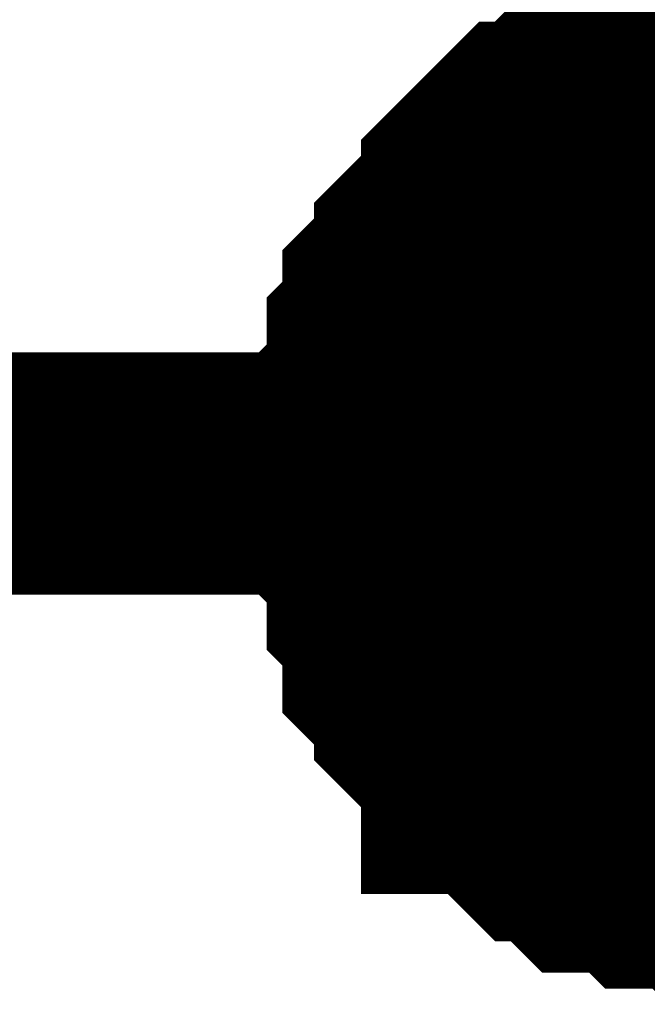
# Model space of a CAD drawing. Header units: inches. Extents: x 0 to 292, y 0 to 193.
# Tile 105 of 112: x 226.374 to 227.151, y 152.758 to 153.976. Entities that reach past the tile are written whole.
import ezdxf

# ---------------------------------------------------------------- set-up
doc = ezdxf.new("R2010")
doc.units = ezdxf.units.IN
doc.layers.add('Sheet', color=255, linetype='Continuous')

msp = doc.modelspace()

# ---------------------------------------------------------------- linework, layer by layer
at = {"layer": 'Sheet'}
for points in [[(226.81, 153.4146, 0.2997, 0.2997, 0), (226.81, 153.4341, 0.2997, 0.2997, 0), (226.81, 153.473, 0.2997, 0.2997, 0), (226.81, 153.4925, 0.2997, 0.2997, 0), (226.8295, 153.512, 0.2997, 0.2997, 0), (226.8295, 153.5315, 0.2997, 0.2997, 0), (226.8295, 153.5705, 0.2997, 0.2997, 0), (226.849, 153.59, 0.2997, 0.2997, 0), (226.849, 153.6095, 0.2997, 0.2997, 0), (226.849, 153.629, 0.2997, 0.2997, 0), (226.8685, 153.6485, 0.2997, 0.2997, 0), (226.888, 153.6679, 0.2997, 0.2997, 0), (226.888, 153.6874, 0.2997, 0.2997, 0), (226.9075, 153.7069, 0.2997, 0.2997, 0), (226.9269, 153.7264, 0.2997, 0.2997, 0), (226.9464, 153.7459, 0.2997, 0.2997, 0), (226.9464, 153.7654, 0.2997, 0.2997, 0), (226.9659, 153.7849, 0.2997, 0.2997, 0), (226.9854, 153.8044, 0.2997, 0.2997, 0), (227.0049, 153.8239, 0.2997, 0.2997, 0), (227.0244, 153.8239, 0.2997, 0.2997, 0), (227.0438, 153.8434, 0.2997, 0.2997, 0), (227.0633, 153.8629, 0.2997, 0.2997, 0), (227.0828, 153.8629, 0.2997, 0.2997, 0), (227.1218, 153.8824, 0.2997, 0.2997, 0), (227.1413, 153.8824, 0.2997, 0.2997, 0), (227.1607, 153.9018, 0.2997, 0.2997, 0), (227.1802, 153.9018, 0.2997, 0.2997, 0), (227.2192, 153.9018, 0.2997, 0.2997, 0), (227.2387, 153.9213, 0.2997, 0.2997, 0), (227.2582, 153.9213, 0.2997, 0.2997, 0), (227.2971, 153.9213, 0.2997, 0.2997, 0), (227.3166, 153.9213, 0.2997, 0.2997, 0)], [(226.81, 153.4146, 0.2997, 0.2997, 0), (226.81, 153.4341, 0.2997, 0.2997, 0), (226.81, 153.473, 0.2997, 0.2997, 0), (226.81, 153.4925, 0.2997, 0.2997, 0), (226.8295, 153.512, 0.2997, 0.2997, 0), (226.8295, 153.5315, 0.2997, 0.2997, 0), (226.8295, 153.5705, 0.2997, 0.2997, 0), (226.849, 153.59, 0.2997, 0.2997, 0), (226.849, 153.6095, 0.2997, 0.2997, 0), (226.849, 153.629, 0.2997, 0.2997, 0), (226.8685, 153.6485, 0.2997, 0.2997, 0), (226.888, 153.6679, 0.2997, 0.2997, 0), (226.888, 153.6874, 0.2997, 0.2997, 0), (226.9075, 153.7069, 0.2997, 0.2997, 0), (226.9269, 153.7264, 0.2997, 0.2997, 0), (226.9464, 153.7459, 0.2997, 0.2997, 0), (226.9464, 153.7654, 0.2997, 0.2997, 0), (226.9659, 153.7849, 0.2997, 0.2997, 0), (226.9854, 153.8044, 0.2997, 0.2997, 0), (227.0049, 153.8239, 0.2997, 0.2997, 0), (227.0244, 153.8239, 0.2997, 0.2997, 0), (227.0438, 153.8434, 0.2997, 0.2997, 0), (227.0633, 153.8629, 0.2997, 0.2997, 0), (227.0828, 153.8629, 0.2997, 0.2997, 0), (227.1218, 153.8824, 0.2997, 0.2997, 0), (227.1413, 153.8824, 0.2997, 0.2997, 0), (227.1607, 153.9018, 0.2997, 0.2997, 0), (227.1802, 153.9018, 0.2997, 0.2997, 0), (227.2192, 153.9018, 0.2997, 0.2997, 0), (227.2387, 153.9213, 0.2997, 0.2997, 0), (227.2582, 153.9213, 0.2997, 0.2997, 0), (227.2971, 153.9213, 0.2997, 0.2997, 0), (227.3166, 153.9213, 0.2997, 0.2997, 0)], [(226.81, 153.4146, 0.2997, 0.2997, 0), (226.81, 153.4341, 0.2997, 0.2997, 0), (226.81, 153.473, 0.2997, 0.2997, 0), (226.81, 153.4925, 0.2997, 0.2997, 0), (226.8295, 153.512, 0.2997, 0.2997, 0), (226.8295, 153.5315, 0.2997, 0.2997, 0), (226.8295, 153.5705, 0.2997, 0.2997, 0), (226.849, 153.59, 0.2997, 0.2997, 0), (226.849, 153.6095, 0.2997, 0.2997, 0), (226.849, 153.629, 0.2997, 0.2997, 0), (226.8685, 153.6485, 0.2997, 0.2997, 0), (226.888, 153.6679, 0.2997, 0.2997, 0), (226.888, 153.6874, 0.2997, 0.2997, 0), (226.9075, 153.7069, 0.2997, 0.2997, 0), (226.9269, 153.7264, 0.2997, 0.2997, 0), (226.9464, 153.7459, 0.2997, 0.2997, 0), (226.9464, 153.7654, 0.2997, 0.2997, 0), (226.9659, 153.7849, 0.2997, 0.2997, 0), (226.9854, 153.8044, 0.2997, 0.2997, 0), (227.0049, 153.8239, 0.2997, 0.2997, 0), (227.0244, 153.8239, 0.2997, 0.2997, 0), (227.0438, 153.8434, 0.2997, 0.2997, 0), (227.0633, 153.8629, 0.2997, 0.2997, 0), (227.0828, 153.8629, 0.2997, 0.2997, 0), (227.1218, 153.8824, 0.2997, 0.2997, 0), (227.1413, 153.8824, 0.2997, 0.2997, 0), (227.1607, 153.9018, 0.2997, 0.2997, 0), (227.1802, 153.9018, 0.2997, 0.2997, 0), (227.2192, 153.9018, 0.2997, 0.2997, 0), (227.2387, 153.9213, 0.2997, 0.2997, 0), (227.2582, 153.9213, 0.2997, 0.2997, 0), (227.2971, 153.9213, 0.2997, 0.2997, 0), (227.3166, 153.9213, 0.2997, 0.2997, 0)], [(226.81, 153.4146, 0.2997, 0.2997, 0), (226.81, 153.4341, 0.2997, 0.2997, 0), (226.81, 153.473, 0.2997, 0.2997, 0), (226.81, 153.4925, 0.2997, 0.2997, 0), (226.8295, 153.512, 0.2997, 0.2997, 0), (226.8295, 153.5315, 0.2997, 0.2997, 0), (226.8295, 153.5705, 0.2997, 0.2997, 0), (226.849, 153.59, 0.2997, 0.2997, 0), (226.849, 153.6095, 0.2997, 0.2997, 0), (226.849, 153.629, 0.2997, 0.2997, 0), (226.8685, 153.6485, 0.2997, 0.2997, 0), (226.888, 153.6679, 0.2997, 0.2997, 0), (226.888, 153.6874, 0.2997, 0.2997, 0), (226.9075, 153.7069, 0.2997, 0.2997, 0), (226.9269, 153.7264, 0.2997, 0.2997, 0), (226.9464, 153.7459, 0.2997, 0.2997, 0), (226.9464, 153.7654, 0.2997, 0.2997, 0), (226.9659, 153.7849, 0.2997, 0.2997, 0), (226.9854, 153.8044, 0.2997, 0.2997, 0), (227.0049, 153.8239, 0.2997, 0.2997, 0), (227.0244, 153.8239, 0.2997, 0.2997, 0), (227.0438, 153.8434, 0.2997, 0.2997, 0), (227.0633, 153.8629, 0.2997, 0.2997, 0), (227.0828, 153.8629, 0.2997, 0.2997, 0), (227.1218, 153.8824, 0.2997, 0.2997, 0), (227.1413, 153.8824, 0.2997, 0.2997, 0), (227.1607, 153.9018, 0.2997, 0.2997, 0), (227.1802, 153.9018, 0.2997, 0.2997, 0), (227.2192, 153.9018, 0.2997, 0.2997, 0), (227.2387, 153.9213, 0.2997, 0.2997, 0), (227.2582, 153.9213, 0.2997, 0.2997, 0), (227.2971, 153.9213, 0.2997, 0.2997, 0), (227.3166, 153.9213, 0.2997, 0.2997, 0)], [(226.81, 153.4146, 0.2997, 0.2997, 0), (226.81, 153.4341, 0.2997, 0.2997, 0), (226.81, 153.473, 0.2997, 0.2997, 0), (226.81, 153.4925, 0.2997, 0.2997, 0), (226.8295, 153.512, 0.2997, 0.2997, 0), (226.8295, 153.5315, 0.2997, 0.2997, 0), (226.8295, 153.5705, 0.2997, 0.2997, 0), (226.849, 153.59, 0.2997, 0.2997, 0), (226.849, 153.6095, 0.2997, 0.2997, 0), (226.849, 153.629, 0.2997, 0.2997, 0), (226.8685, 153.6485, 0.2997, 0.2997, 0), (226.888, 153.6679, 0.2997, 0.2997, 0), (226.888, 153.6874, 0.2997, 0.2997, 0), (226.9075, 153.7069, 0.2997, 0.2997, 0), (226.9269, 153.7264, 0.2997, 0.2997, 0), (226.9464, 153.7459, 0.2997, 0.2997, 0), (226.9464, 153.7654, 0.2997, 0.2997, 0), (226.9659, 153.7849, 0.2997, 0.2997, 0), (226.9854, 153.8044, 0.2997, 0.2997, 0), (227.0049, 153.8239, 0.2997, 0.2997, 0), (227.0244, 153.8239, 0.2997, 0.2997, 0), (227.0438, 153.8434, 0.2997, 0.2997, 0), (227.0633, 153.8629, 0.2997, 0.2997, 0), (227.0828, 153.8629, 0.2997, 0.2997, 0), (227.1218, 153.8824, 0.2997, 0.2997, 0), (227.1413, 153.8824, 0.2997, 0.2997, 0), (227.1607, 153.9018, 0.2997, 0.2997, 0), (227.1802, 153.9018, 0.2997, 0.2997, 0), (227.2192, 153.9018, 0.2997, 0.2997, 0), (227.2387, 153.9213, 0.2997, 0.2997, 0), (227.2582, 153.9213, 0.2997, 0.2997, 0), (227.2971, 153.9213, 0.2997, 0.2997, 0), (227.3166, 153.9213, 0.2997, 0.2997, 0)], [(226.81, 153.4146, 0.2997, 0.2997, 0), (226.81, 153.4341, 0.2997, 0.2997, 0), (226.81, 153.473, 0.2997, 0.2997, 0), (226.81, 153.4925, 0.2997, 0.2997, 0), (226.8295, 153.512, 0.2997, 0.2997, 0), (226.8295, 153.5315, 0.2997, 0.2997, 0), (226.8295, 153.5705, 0.2997, 0.2997, 0), (226.849, 153.59, 0.2997, 0.2997, 0), (226.849, 153.6095, 0.2997, 0.2997, 0), (226.849, 153.629, 0.2997, 0.2997, 0), (226.8685, 153.6485, 0.2997, 0.2997, 0), (226.888, 153.6679, 0.2997, 0.2997, 0), (226.888, 153.6874, 0.2997, 0.2997, 0), (226.9075, 153.7069, 0.2997, 0.2997, 0), (226.9269, 153.7264, 0.2997, 0.2997, 0), (226.9464, 153.7459, 0.2997, 0.2997, 0), (226.9464, 153.7654, 0.2997, 0.2997, 0), (226.9659, 153.7849, 0.2997, 0.2997, 0), (226.9854, 153.8044, 0.2997, 0.2997, 0), (227.0049, 153.8239, 0.2997, 0.2997, 0), (227.0244, 153.8239, 0.2997, 0.2997, 0), (227.0438, 153.8434, 0.2997, 0.2997, 0), (227.0633, 153.8629, 0.2997, 0.2997, 0), (227.0828, 153.8629, 0.2997, 0.2997, 0), (227.1218, 153.8824, 0.2997, 0.2997, 0), (227.1413, 153.8824, 0.2997, 0.2997, 0), (227.1607, 153.9018, 0.2997, 0.2997, 0), (227.1802, 153.9018, 0.2997, 0.2997, 0), (227.2192, 153.9018, 0.2997, 0.2997, 0), (227.2387, 153.9213, 0.2997, 0.2997, 0), (227.2582, 153.9213, 0.2997, 0.2997, 0), (227.2971, 153.9213, 0.2997, 0.2997, 0), (227.3166, 153.9213, 0.2997, 0.2997, 0)], [(226.81, 153.4146, 0.0991, 0.0991, 0), (226.81, 153.4341, 0.0991, 0.0991, 0), (226.81, 153.473, 0.0991, 0.0991, 0), (226.81, 153.4925, 0.0991, 0.0991, 0), (226.8295, 153.512, 0.0991, 0.0991, 0), (226.8295, 153.5315, 0.0991, 0.0991, 0), (226.8295, 153.5705, 0.0991, 0.0991, 0), (226.849, 153.59, 0.0991, 0.0991, 0), (226.849, 153.6095, 0.0991, 0.0991, 0), (226.849, 153.629, 0.0991, 0.0991, 0), (226.8685, 153.6485, 0.0991, 0.0991, 0), (226.888, 153.6679, 0.0991, 0.0991, 0), (226.888, 153.6874, 0.0991, 0.0991, 0), (226.9075, 153.7069, 0.0991, 0.0991, 0), (226.9269, 153.7264, 0.0991, 0.0991, 0), (226.9464, 153.7459, 0.0991, 0.0991, 0), (226.9464, 153.7654, 0.0991, 0.0991, 0), (226.9659, 153.7849, 0.0991, 0.0991, 0), (226.9854, 153.8044, 0.0991, 0.0991, 0), (227.0049, 153.8239, 0.0991, 0.0991, 0), (227.0244, 153.8239, 0.0991, 0.0991, 0), (227.0438, 153.8434, 0.0991, 0.0991, 0), (227.0633, 153.8629, 0.0991, 0.0991, 0), (227.0828, 153.8629, 0.0991, 0.0991, 0), (227.1218, 153.8824, 0.0991, 0.0991, 0), (227.1413, 153.8824, 0.0991, 0.0991, 0), (227.1607, 153.9018, 0.0991, 0.0991, 0), (227.1802, 153.9018, 0.0991, 0.0991, 0), (227.2192, 153.9018, 0.0991, 0.0991, 0)], [(226.81, 153.4146, 0.0991, 0.0991, 0), (226.81, 153.4341, 0.0991, 0.0991, 0), (226.81, 153.473, 0.0991, 0.0991, 0), (226.81, 153.4925, 0.0991, 0.0991, 0), (226.8295, 153.512, 0.0991, 0.0991, 0), (226.8295, 153.5315, 0.0991, 0.0991, 0), (226.8295, 153.5705, 0.0991, 0.0991, 0), (226.849, 153.59, 0.0991, 0.0991, 0), (226.849, 153.6095, 0.0991, 0.0991, 0), (226.849, 153.629, 0.0991, 0.0991, 0), (226.8685, 153.6485, 0.0991, 0.0991, 0), (226.888, 153.6679, 0.0991, 0.0991, 0), (226.888, 153.6874, 0.0991, 0.0991, 0), (226.9075, 153.7069, 0.0991, 0.0991, 0), (226.9269, 153.7264, 0.0991, 0.0991, 0), (226.9464, 153.7459, 0.0991, 0.0991, 0), (226.9464, 153.7654, 0.0991, 0.0991, 0), (226.9659, 153.7849, 0.0991, 0.0991, 0), (226.9854, 153.8044, 0.0991, 0.0991, 0), (227.0049, 153.8239, 0.0991, 0.0991, 0), (227.0244, 153.8239, 0.0991, 0.0991, 0), (227.0438, 153.8434, 0.0991, 0.0991, 0), (227.0633, 153.8629, 0.0991, 0.0991, 0), (227.0828, 153.8629, 0.0991, 0.0991, 0), (227.1218, 153.8824, 0.0991, 0.0991, 0), (227.1413, 153.8824, 0.0991, 0.0991, 0), (227.1607, 153.9018, 0.0991, 0.0991, 0), (227.1802, 153.9018, 0.0991, 0.0991, 0), (227.2192, 153.9018, 0.0991, 0.0991, 0)], [(226.81, 153.4146, 0.0991, 0.0991, 0), (226.81, 153.4341, 0.0991, 0.0991, 0), (226.81, 153.473, 0.0991, 0.0991, 0), (226.81, 153.4925, 0.0991, 0.0991, 0), (226.8295, 153.512, 0.0991, 0.0991, 0), (226.8295, 153.5315, 0.0991, 0.0991, 0), (226.8295, 153.5705, 0.0991, 0.0991, 0), (226.849, 153.59, 0.0991, 0.0991, 0), (226.849, 153.6095, 0.0991, 0.0991, 0), (226.849, 153.629, 0.0991, 0.0991, 0), (226.8685, 153.6485, 0.0991, 0.0991, 0), (226.888, 153.6679, 0.0991, 0.0991, 0), (226.888, 153.6874, 0.0991, 0.0991, 0), (226.9075, 153.7069, 0.0991, 0.0991, 0), (226.9269, 153.7264, 0.0991, 0.0991, 0), (226.9464, 153.7459, 0.0991, 0.0991, 0), (226.9464, 153.7654, 0.0991, 0.0991, 0), (226.9659, 153.7849, 0.0991, 0.0991, 0), (226.9854, 153.8044, 0.0991, 0.0991, 0), (227.0049, 153.8239, 0.0991, 0.0991, 0), (227.0244, 153.8239, 0.0991, 0.0991, 0), (227.0438, 153.8434, 0.0991, 0.0991, 0), (227.0633, 153.8629, 0.0991, 0.0991, 0), (227.0828, 153.8629, 0.0991, 0.0991, 0), (227.1218, 153.8824, 0.0991, 0.0991, 0), (227.1413, 153.8824, 0.0991, 0.0991, 0), (227.1607, 153.9018, 0.0991, 0.0991, 0), (227.1802, 153.9018, 0.0991, 0.0991, 0), (227.2192, 153.9018, 0.0991, 0.0991, 0)], [(226.81, 153.4146, 0.0991, 0.0991, 0), (226.81, 153.4341, 0.0991, 0.0991, 0), (226.81, 153.473, 0.0991, 0.0991, 0), (226.81, 153.4925, 0.0991, 0.0991, 0), (226.8295, 153.512, 0.0991, 0.0991, 0), (226.8295, 153.5315, 0.0991, 0.0991, 0), (226.8295, 153.5705, 0.0991, 0.0991, 0), (226.849, 153.59, 0.0991, 0.0991, 0), (226.849, 153.6095, 0.0991, 0.0991, 0), (226.849, 153.629, 0.0991, 0.0991, 0), (226.8685, 153.6485, 0.0991, 0.0991, 0), (226.888, 153.6679, 0.0991, 0.0991, 0), (226.888, 153.6874, 0.0991, 0.0991, 0), (226.9075, 153.7069, 0.0991, 0.0991, 0), (226.9269, 153.7264, 0.0991, 0.0991, 0), (226.9464, 153.7459, 0.0991, 0.0991, 0), (226.9464, 153.7654, 0.0991, 0.0991, 0), (226.9659, 153.7849, 0.0991, 0.0991, 0), (226.9854, 153.8044, 0.0991, 0.0991, 0), (227.0049, 153.8239, 0.0991, 0.0991, 0), (227.0244, 153.8239, 0.0991, 0.0991, 0), (227.0438, 153.8434, 0.0991, 0.0991, 0), (227.0633, 153.8629, 0.0991, 0.0991, 0), (227.0828, 153.8629, 0.0991, 0.0991, 0), (227.1218, 153.8824, 0.0991, 0.0991, 0), (227.1413, 153.8824, 0.0991, 0.0991, 0), (227.1607, 153.9018, 0.0991, 0.0991, 0), (227.1802, 153.9018, 0.0991, 0.0991, 0), (227.2192, 153.9018, 0.0991, 0.0991, 0)], [(226.81, 153.4146, 0.0991, 0.0991, 0), (226.81, 153.4341, 0.0991, 0.0991, 0), (226.81, 153.473, 0.0991, 0.0991, 0), (226.81, 153.4925, 0.0991, 0.0991, 0), (226.8295, 153.512, 0.0991, 0.0991, 0), (226.8295, 153.5315, 0.0991, 0.0991, 0), (226.8295, 153.5705, 0.0991, 0.0991, 0), (226.849, 153.59, 0.0991, 0.0991, 0), (226.849, 153.6095, 0.0991, 0.0991, 0), (226.849, 153.629, 0.0991, 0.0991, 0), (226.8685, 153.6485, 0.0991, 0.0991, 0), (226.888, 153.6679, 0.0991, 0.0991, 0), (226.888, 153.6874, 0.0991, 0.0991, 0), (226.9075, 153.7069, 0.0991, 0.0991, 0), (226.9269, 153.7264, 0.0991, 0.0991, 0), (226.9464, 153.7459, 0.0991, 0.0991, 0), (226.9464, 153.7654, 0.0991, 0.0991, 0), (226.9659, 153.7849, 0.0991, 0.0991, 0), (226.9854, 153.8044, 0.0991, 0.0991, 0), (227.0049, 153.8239, 0.0991, 0.0991, 0), (227.0244, 153.8239, 0.0991, 0.0991, 0), (227.0438, 153.8434, 0.0991, 0.0991, 0), (227.0633, 153.8629, 0.0991, 0.0991, 0), (227.0828, 153.8629, 0.0991, 0.0991, 0), (227.1218, 153.8824, 0.0991, 0.0991, 0), (227.1413, 153.8824, 0.0991, 0.0991, 0), (227.1607, 153.9018, 0.0991, 0.0991, 0), (227.1802, 153.9018, 0.0991, 0.0991, 0), (227.2192, 153.9018, 0.0991, 0.0991, 0)], [(226.81, 153.4146, 0.0991, 0.0991, 0), (226.81, 153.4341, 0.0991, 0.0991, 0), (226.81, 153.473, 0.0991, 0.0991, 0), (226.81, 153.4925, 0.0991, 0.0991, 0), (226.8295, 153.512, 0.0991, 0.0991, 0), (226.8295, 153.5315, 0.0991, 0.0991, 0), (226.8295, 153.5705, 0.0991, 0.0991, 0), (226.849, 153.59, 0.0991, 0.0991, 0), (226.849, 153.6095, 0.0991, 0.0991, 0), (226.849, 153.629, 0.0991, 0.0991, 0), (226.8685, 153.6485, 0.0991, 0.0991, 0), (226.888, 153.6679, 0.0991, 0.0991, 0), (226.888, 153.6874, 0.0991, 0.0991, 0), (226.9075, 153.7069, 0.0991, 0.0991, 0), (226.9269, 153.7264, 0.0991, 0.0991, 0), (226.9464, 153.7459, 0.0991, 0.0991, 0), (226.9464, 153.7654, 0.0991, 0.0991, 0), (226.9659, 153.7849, 0.0991, 0.0991, 0), (226.9854, 153.8044, 0.0991, 0.0991, 0), (227.0049, 153.8239, 0.0991, 0.0991, 0), (227.0244, 153.8239, 0.0991, 0.0991, 0), (227.0438, 153.8434, 0.0991, 0.0991, 0), (227.0633, 153.8629, 0.0991, 0.0991, 0), (227.0828, 153.8629, 0.0991, 0.0991, 0), (227.1218, 153.8824, 0.0991, 0.0991, 0), (227.1413, 153.8824, 0.0991, 0.0991, 0), (227.1607, 153.9018, 0.0991, 0.0991, 0), (227.1802, 153.9018, 0.0991, 0.0991, 0), (227.2192, 153.9018, 0.0991, 0.0991, 0)], [(196.3959, 153.4146, 0.2997, 0.2997, 0), (211.6322, 153.4146, 0.2997, 0.2997, 0), (227.3166, 153.4146, 0.2997, 0.2997, 0)], [(227.3166, 152.9078, 0.2997, 0.2997, 0), (227.2971, 152.9078, 0.2997, 0.2997, 0), (227.2582, 152.9078, 0.2997, 0.2997, 0), (227.2387, 152.9078, 0.2997, 0.2997, 0), (227.2192, 152.9273, 0.2997, 0.2997, 0), (227.1802, 152.9273, 0.2997, 0.2997, 0), (227.1607, 152.9273, 0.2997, 0.2997, 0), (227.1413, 152.9468, 0.2997, 0.2997, 0), (227.1218, 152.9468, 0.2997, 0.2997, 0), (227.0828, 152.9468, 0.2997, 0.2997, 0), (227.0633, 152.9663, 0.2997, 0.2997, 0), (227.0438, 152.9858, 0.2997, 0.2997, 0), (227.0244, 152.9858, 0.2997, 0.2997, 0), (227.0049, 153.0053, 0.2997, 0.2997, 0), (226.9854, 153.0247, 0.2997, 0.2997, 0), (226.9659, 153.0442, 0.2997, 0.2997, 0), (226.9464, 153.0442, 0.2997, 0.2997, 0), (226.9464, 153.0637, 0.2997, 0.2997, 0), (226.9269, 153.0832, 0.2997, 0.2997, 0), (226.9075, 153.1027, 0.2997, 0.2997, 0), (226.888, 153.1222, 0.2997, 0.2997, 0), (226.888, 153.1417, 0.2997, 0.2997, 0), (226.8685, 153.1612, 0.2997, 0.2997, 0), (226.849, 153.1807, 0.2997, 0.2997, 0), (226.849, 153.2197, 0.2997, 0.2997, 0), (226.849, 153.2391, 0.2997, 0.2997, 0), (226.8295, 153.2586, 0.2997, 0.2997, 0), (226.8295, 153.2781, 0.2997, 0.2997, 0), (226.8295, 153.3171, 0.2997, 0.2997, 0), (226.81, 153.3366, 0.2997, 0.2997, 0), (226.81, 153.3561, 0.2997, 0.2997, 0), (226.81, 153.3951, 0.2997, 0.2997, 0), (226.81, 153.4146, 0.2997, 0.2997, 0)], [(226.81, 153.4146, 0.2997, 0.2997, 0), (226.81, 153.4146, 0.2997, 0.2997, 0)], [(227.3166, 152.9078, 0.2997, 0.2997, 0), (227.2971, 152.9078, 0.2997, 0.2997, 0), (227.2582, 152.9078, 0.2997, 0.2997, 0), (227.2387, 152.9078, 0.2997, 0.2997, 0), (227.2192, 152.9273, 0.2997, 0.2997, 0), (227.1802, 152.9273, 0.2997, 0.2997, 0), (227.1607, 152.9273, 0.2997, 0.2997, 0), (227.1413, 152.9468, 0.2997, 0.2997, 0), (227.1218, 152.9468, 0.2997, 0.2997, 0), (227.0828, 152.9468, 0.2997, 0.2997, 0), (227.0633, 152.9663, 0.2997, 0.2997, 0), (227.0438, 152.9858, 0.2997, 0.2997, 0), (227.0244, 152.9858, 0.2997, 0.2997, 0), (227.0049, 153.0053, 0.2997, 0.2997, 0), (226.9854, 153.0247, 0.2997, 0.2997, 0), (226.9659, 153.0442, 0.2997, 0.2997, 0), (226.9464, 153.0442, 0.2997, 0.2997, 0), (226.9464, 153.0637, 0.2997, 0.2997, 0), (226.9269, 153.0832, 0.2997, 0.2997, 0), (226.9075, 153.1027, 0.2997, 0.2997, 0), (226.888, 153.1222, 0.2997, 0.2997, 0), (226.888, 153.1417, 0.2997, 0.2997, 0), (226.8685, 153.1612, 0.2997, 0.2997, 0), (226.849, 153.1807, 0.2997, 0.2997, 0), (226.849, 153.2197, 0.2997, 0.2997, 0), (226.849, 153.2391, 0.2997, 0.2997, 0), (226.8295, 153.2586, 0.2997, 0.2997, 0), (226.8295, 153.2781, 0.2997, 0.2997, 0), (226.8295, 153.3171, 0.2997, 0.2997, 0), (226.81, 153.3366, 0.2997, 0.2997, 0), (226.81, 153.3561, 0.2997, 0.2997, 0), (226.81, 153.3951, 0.2997, 0.2997, 0), (226.81, 153.4146, 0.2997, 0.2997, 0)], [(226.81, 153.4146, 0.2997, 0.2997, 0), (226.81, 153.4146, 0.2997, 0.2997, 0)], [(227.3166, 152.9078, 0.2997, 0.2997, 0), (227.2971, 152.9078, 0.2997, 0.2997, 0), (227.2582, 152.9078, 0.2997, 0.2997, 0), (227.2387, 152.9078, 0.2997, 0.2997, 0), (227.2192, 152.9273, 0.2997, 0.2997, 0), (227.1802, 152.9273, 0.2997, 0.2997, 0), (227.1607, 152.9273, 0.2997, 0.2997, 0), (227.1413, 152.9468, 0.2997, 0.2997, 0), (227.1218, 152.9468, 0.2997, 0.2997, 0), (227.0828, 152.9468, 0.2997, 0.2997, 0), (227.0633, 152.9663, 0.2997, 0.2997, 0), (227.0438, 152.9858, 0.2997, 0.2997, 0), (227.0244, 152.9858, 0.2997, 0.2997, 0), (227.0049, 153.0053, 0.2997, 0.2997, 0), (226.9854, 153.0247, 0.2997, 0.2997, 0), (226.9659, 153.0442, 0.2997, 0.2997, 0), (226.9464, 153.0442, 0.2997, 0.2997, 0), (226.9464, 153.0637, 0.2997, 0.2997, 0), (226.9269, 153.0832, 0.2997, 0.2997, 0), (226.9075, 153.1027, 0.2997, 0.2997, 0), (226.888, 153.1222, 0.2997, 0.2997, 0), (226.888, 153.1417, 0.2997, 0.2997, 0), (226.8685, 153.1612, 0.2997, 0.2997, 0), (226.849, 153.1807, 0.2997, 0.2997, 0), (226.849, 153.2197, 0.2997, 0.2997, 0), (226.849, 153.2391, 0.2997, 0.2997, 0), (226.8295, 153.2586, 0.2997, 0.2997, 0), (226.8295, 153.2781, 0.2997, 0.2997, 0), (226.8295, 153.3171, 0.2997, 0.2997, 0), (226.81, 153.3366, 0.2997, 0.2997, 0), (226.81, 153.3561, 0.2997, 0.2997, 0), (226.81, 153.3951, 0.2997, 0.2997, 0), (226.81, 153.4146, 0.2997, 0.2997, 0)], [(226.81, 153.4146, 0.2997, 0.2997, 0), (226.81, 153.4146, 0.2997, 0.2997, 0)], [(227.3166, 152.9078, 0.2997, 0.2997, 0), (227.2971, 152.9078, 0.2997, 0.2997, 0), (227.2582, 152.9078, 0.2997, 0.2997, 0), (227.2387, 152.9078, 0.2997, 0.2997, 0), (227.2192, 152.9273, 0.2997, 0.2997, 0), (227.1802, 152.9273, 0.2997, 0.2997, 0), (227.1607, 152.9273, 0.2997, 0.2997, 0), (227.1413, 152.9468, 0.2997, 0.2997, 0), (227.1218, 152.9468, 0.2997, 0.2997, 0), (227.0828, 152.9468, 0.2997, 0.2997, 0), (227.0633, 152.9663, 0.2997, 0.2997, 0), (227.0438, 152.9858, 0.2997, 0.2997, 0), (227.0244, 152.9858, 0.2997, 0.2997, 0), (227.0049, 153.0053, 0.2997, 0.2997, 0), (226.9854, 153.0247, 0.2997, 0.2997, 0), (226.9659, 153.0442, 0.2997, 0.2997, 0), (226.9464, 153.0442, 0.2997, 0.2997, 0), (226.9464, 153.0637, 0.2997, 0.2997, 0), (226.9269, 153.0832, 0.2997, 0.2997, 0), (226.9075, 153.1027, 0.2997, 0.2997, 0), (226.888, 153.1222, 0.2997, 0.2997, 0), (226.888, 153.1417, 0.2997, 0.2997, 0), (226.8685, 153.1612, 0.2997, 0.2997, 0), (226.849, 153.1807, 0.2997, 0.2997, 0), (226.849, 153.2197, 0.2997, 0.2997, 0), (226.849, 153.2391, 0.2997, 0.2997, 0), (226.8295, 153.2586, 0.2997, 0.2997, 0), (226.8295, 153.2781, 0.2997, 0.2997, 0), (226.8295, 153.3171, 0.2997, 0.2997, 0), (226.81, 153.3366, 0.2997, 0.2997, 0), (226.81, 153.3561, 0.2997, 0.2997, 0), (226.81, 153.3951, 0.2997, 0.2997, 0), (226.81, 153.4146, 0.2997, 0.2997, 0)], [(226.81, 153.4146, 0.2997, 0.2997, 0), (226.81, 153.4146, 0.2997, 0.2997, 0)], [(227.3166, 152.9078, 0.2997, 0.2997, 0), (227.2971, 152.9078, 0.2997, 0.2997, 0), (227.2582, 152.9078, 0.2997, 0.2997, 0), (227.2387, 152.9078, 0.2997, 0.2997, 0), (227.2192, 152.9273, 0.2997, 0.2997, 0), (227.1802, 152.9273, 0.2997, 0.2997, 0), (227.1607, 152.9273, 0.2997, 0.2997, 0), (227.1413, 152.9468, 0.2997, 0.2997, 0), (227.1218, 152.9468, 0.2997, 0.2997, 0), (227.0828, 152.9468, 0.2997, 0.2997, 0), (227.0633, 152.9663, 0.2997, 0.2997, 0), (227.0438, 152.9858, 0.2997, 0.2997, 0), (227.0244, 152.9858, 0.2997, 0.2997, 0), (227.0049, 153.0053, 0.2997, 0.2997, 0), (226.9854, 153.0247, 0.2997, 0.2997, 0), (226.9659, 153.0442, 0.2997, 0.2997, 0), (226.9464, 153.0442, 0.2997, 0.2997, 0), (226.9464, 153.0637, 0.2997, 0.2997, 0), (226.9269, 153.0832, 0.2997, 0.2997, 0), (226.9075, 153.1027, 0.2997, 0.2997, 0), (226.888, 153.1222, 0.2997, 0.2997, 0), (226.888, 153.1417, 0.2997, 0.2997, 0), (226.8685, 153.1612, 0.2997, 0.2997, 0), (226.849, 153.1807, 0.2997, 0.2997, 0), (226.849, 153.2197, 0.2997, 0.2997, 0), (226.849, 153.2391, 0.2997, 0.2997, 0), (226.8295, 153.2586, 0.2997, 0.2997, 0), (226.8295, 153.2781, 0.2997, 0.2997, 0), (226.8295, 153.3171, 0.2997, 0.2997, 0), (226.81, 153.3366, 0.2997, 0.2997, 0), (226.81, 153.3561, 0.2997, 0.2997, 0), (226.81, 153.3951, 0.2997, 0.2997, 0), (226.81, 153.4146, 0.2997, 0.2997, 0)], [(226.81, 153.4146, 0.2997, 0.2997, 0), (226.81, 153.4146, 0.2997, 0.2997, 0)], [(227.3166, 152.9078, 0.2997, 0.2997, 0), (227.2971, 152.9078, 0.2997, 0.2997, 0), (227.2582, 152.9078, 0.2997, 0.2997, 0), (227.2387, 152.9078, 0.2997, 0.2997, 0), (227.2192, 152.9273, 0.2997, 0.2997, 0), (227.1802, 152.9273, 0.2997, 0.2997, 0), (227.1607, 152.9273, 0.2997, 0.2997, 0), (227.1413, 152.9468, 0.2997, 0.2997, 0), (227.1218, 152.9468, 0.2997, 0.2997, 0), (227.0828, 152.9468, 0.2997, 0.2997, 0), (227.0633, 152.9663, 0.2997, 0.2997, 0), (227.0438, 152.9858, 0.2997, 0.2997, 0), (227.0244, 152.9858, 0.2997, 0.2997, 0), (227.0049, 153.0053, 0.2997, 0.2997, 0), (226.9854, 153.0247, 0.2997, 0.2997, 0), (226.9659, 153.0442, 0.2997, 0.2997, 0), (226.9464, 153.0442, 0.2997, 0.2997, 0), (226.9464, 153.0637, 0.2997, 0.2997, 0), (226.9269, 153.0832, 0.2997, 0.2997, 0), (226.9075, 153.1027, 0.2997, 0.2997, 0), (226.888, 153.1222, 0.2997, 0.2997, 0), (226.888, 153.1417, 0.2997, 0.2997, 0), (226.8685, 153.1612, 0.2997, 0.2997, 0), (226.849, 153.1807, 0.2997, 0.2997, 0), (226.849, 153.2197, 0.2997, 0.2997, 0), (226.849, 153.2391, 0.2997, 0.2997, 0), (226.8295, 153.2586, 0.2997, 0.2997, 0), (226.8295, 153.2781, 0.2997, 0.2997, 0), (226.8295, 153.3171, 0.2997, 0.2997, 0), (226.81, 153.3366, 0.2997, 0.2997, 0), (226.81, 153.3561, 0.2997, 0.2997, 0), (226.81, 153.3951, 0.2997, 0.2997, 0), (226.81, 153.4146, 0.2997, 0.2997, 0)], [(226.81, 153.4146, 0.2997, 0.2997, 0), (226.81, 153.4146, 0.2997, 0.2997, 0)], [(227.2192, 152.9273, 0.0991, 0.0991, 0), (227.1802, 152.9273, 0.0991, 0.0991, 0), (227.1607, 152.9273, 0.0991, 0.0991, 0), (227.1413, 152.9468, 0.0991, 0.0991, 0), (227.1218, 152.9468, 0.0991, 0.0991, 0), (227.0828, 152.9468, 0.0991, 0.0991, 0), (227.0633, 152.9663, 0.0991, 0.0991, 0), (227.0438, 152.9858, 0.0991, 0.0991, 0), (227.0244, 152.9858, 0.0991, 0.0991, 0), (227.0049, 153.0053, 0.0991, 0.0991, 0), (226.9854, 153.0247, 0.0991, 0.0991, 0), (226.9659, 153.0442, 0.0991, 0.0991, 0), (226.9464, 153.0442, 0.0991, 0.0991, 0), (226.9464, 153.0637, 0.0991, 0.0991, 0), (226.9269, 153.0832, 0.0991, 0.0991, 0), (226.9075, 153.1027, 0.0991, 0.0991, 0), (226.888, 153.1222, 0.0991, 0.0991, 0), (226.888, 153.1417, 0.0991, 0.0991, 0), (226.8685, 153.1612, 0.0991, 0.0991, 0), (226.849, 153.1807, 0.0991, 0.0991, 0), (226.849, 153.2197, 0.0991, 0.0991, 0), (226.849, 153.2391, 0.0991, 0.0991, 0), (226.8295, 153.2586, 0.0991, 0.0991, 0), (226.8295, 153.2781, 0.0991, 0.0991, 0), (226.8295, 153.3171, 0.0991, 0.0991, 0), (226.81, 153.3366, 0.0991, 0.0991, 0), (226.81, 153.3561, 0.0991, 0.0991, 0), (226.81, 153.3951, 0.0991, 0.0991, 0), (226.81, 153.4146, 0.0991, 0.0991, 0)], [(226.81, 153.4146, 0.0991, 0.0991, 0), (226.81, 153.4146, 0.0991, 0.0991, 0)], [(227.2192, 152.9273, 0.0991, 0.0991, 0), (227.1802, 152.9273, 0.0991, 0.0991, 0), (227.1607, 152.9273, 0.0991, 0.0991, 0), (227.1413, 152.9468, 0.0991, 0.0991, 0), (227.1218, 152.9468, 0.0991, 0.0991, 0), (227.0828, 152.9468, 0.0991, 0.0991, 0), (227.0633, 152.9663, 0.0991, 0.0991, 0), (227.0438, 152.9858, 0.0991, 0.0991, 0), (227.0244, 152.9858, 0.0991, 0.0991, 0), (227.0049, 153.0053, 0.0991, 0.0991, 0), (226.9854, 153.0247, 0.0991, 0.0991, 0), (226.9659, 153.0442, 0.0991, 0.0991, 0), (226.9464, 153.0442, 0.0991, 0.0991, 0), (226.9464, 153.0637, 0.0991, 0.0991, 0), (226.9269, 153.0832, 0.0991, 0.0991, 0), (226.9075, 153.1027, 0.0991, 0.0991, 0), (226.888, 153.1222, 0.0991, 0.0991, 0), (226.888, 153.1417, 0.0991, 0.0991, 0), (226.8685, 153.1612, 0.0991, 0.0991, 0), (226.849, 153.1807, 0.0991, 0.0991, 0), (226.849, 153.2197, 0.0991, 0.0991, 0), (226.849, 153.2391, 0.0991, 0.0991, 0), (226.8295, 153.2586, 0.0991, 0.0991, 0), (226.8295, 153.2781, 0.0991, 0.0991, 0), (226.8295, 153.3171, 0.0991, 0.0991, 0), (226.81, 153.3366, 0.0991, 0.0991, 0), (226.81, 153.3561, 0.0991, 0.0991, 0), (226.81, 153.3951, 0.0991, 0.0991, 0), (226.81, 153.4146, 0.0991, 0.0991, 0)], [(226.81, 153.4146, 0.0991, 0.0991, 0), (226.81, 153.4146, 0.0991, 0.0991, 0)], [(227.2192, 152.9273, 0.0991, 0.0991, 0), (227.1802, 152.9273, 0.0991, 0.0991, 0), (227.1607, 152.9273, 0.0991, 0.0991, 0), (227.1413, 152.9468, 0.0991, 0.0991, 0), (227.1218, 152.9468, 0.0991, 0.0991, 0), (227.0828, 152.9468, 0.0991, 0.0991, 0), (227.0633, 152.9663, 0.0991, 0.0991, 0), (227.0438, 152.9858, 0.0991, 0.0991, 0), (227.0244, 152.9858, 0.0991, 0.0991, 0), (227.0049, 153.0053, 0.0991, 0.0991, 0), (226.9854, 153.0247, 0.0991, 0.0991, 0), (226.9659, 153.0442, 0.0991, 0.0991, 0), (226.9464, 153.0442, 0.0991, 0.0991, 0), (226.9464, 153.0637, 0.0991, 0.0991, 0), (226.9269, 153.0832, 0.0991, 0.0991, 0), (226.9075, 153.1027, 0.0991, 0.0991, 0), (226.888, 153.1222, 0.0991, 0.0991, 0), (226.888, 153.1417, 0.0991, 0.0991, 0), (226.8685, 153.1612, 0.0991, 0.0991, 0), (226.849, 153.1807, 0.0991, 0.0991, 0), (226.849, 153.2197, 0.0991, 0.0991, 0), (226.849, 153.2391, 0.0991, 0.0991, 0), (226.8295, 153.2586, 0.0991, 0.0991, 0), (226.8295, 153.2781, 0.0991, 0.0991, 0), (226.8295, 153.3171, 0.0991, 0.0991, 0), (226.81, 153.3366, 0.0991, 0.0991, 0), (226.81, 153.3561, 0.0991, 0.0991, 0), (226.81, 153.3951, 0.0991, 0.0991, 0), (226.81, 153.4146, 0.0991, 0.0991, 0)], [(226.81, 153.4146, 0.0991, 0.0991, 0), (226.81, 153.4146, 0.0991, 0.0991, 0)], [(227.2192, 152.9273, 0.0991, 0.0991, 0), (227.1802, 152.9273, 0.0991, 0.0991, 0), (227.1607, 152.9273, 0.0991, 0.0991, 0), (227.1413, 152.9468, 0.0991, 0.0991, 0), (227.1218, 152.9468, 0.0991, 0.0991, 0), (227.0828, 152.9468, 0.0991, 0.0991, 0), (227.0633, 152.9663, 0.0991, 0.0991, 0), (227.0438, 152.9858, 0.0991, 0.0991, 0), (227.0244, 152.9858, 0.0991, 0.0991, 0), (227.0049, 153.0053, 0.0991, 0.0991, 0), (226.9854, 153.0247, 0.0991, 0.0991, 0), (226.9659, 153.0442, 0.0991, 0.0991, 0), (226.9464, 153.0442, 0.0991, 0.0991, 0), (226.9464, 153.0637, 0.0991, 0.0991, 0), (226.9269, 153.0832, 0.0991, 0.0991, 0), (226.9075, 153.1027, 0.0991, 0.0991, 0), (226.888, 153.1222, 0.0991, 0.0991, 0), (226.888, 153.1417, 0.0991, 0.0991, 0), (226.8685, 153.1612, 0.0991, 0.0991, 0), (226.849, 153.1807, 0.0991, 0.0991, 0), (226.849, 153.2197, 0.0991, 0.0991, 0), (226.849, 153.2391, 0.0991, 0.0991, 0), (226.8295, 153.2586, 0.0991, 0.0991, 0), (226.8295, 153.2781, 0.0991, 0.0991, 0), (226.8295, 153.3171, 0.0991, 0.0991, 0), (226.81, 153.3366, 0.0991, 0.0991, 0), (226.81, 153.3561, 0.0991, 0.0991, 0), (226.81, 153.3951, 0.0991, 0.0991, 0), (226.81, 153.4146, 0.0991, 0.0991, 0)], [(226.81, 153.4146, 0.0991, 0.0991, 0), (226.81, 153.4146, 0.0991, 0.0991, 0)], [(227.2192, 152.9273, 0.0991, 0.0991, 0), (227.1802, 152.9273, 0.0991, 0.0991, 0), (227.1607, 152.9273, 0.0991, 0.0991, 0), (227.1413, 152.9468, 0.0991, 0.0991, 0), (227.1218, 152.9468, 0.0991, 0.0991, 0), (227.0828, 152.9468, 0.0991, 0.0991, 0), (227.0633, 152.9663, 0.0991, 0.0991, 0), (227.0438, 152.9858, 0.0991, 0.0991, 0), (227.0244, 152.9858, 0.0991, 0.0991, 0), (227.0049, 153.0053, 0.0991, 0.0991, 0), (226.9854, 153.0247, 0.0991, 0.0991, 0), (226.9659, 153.0442, 0.0991, 0.0991, 0), (226.9464, 153.0442, 0.0991, 0.0991, 0), (226.9464, 153.0637, 0.0991, 0.0991, 0), (226.9269, 153.0832, 0.0991, 0.0991, 0), (226.9075, 153.1027, 0.0991, 0.0991, 0), (226.888, 153.1222, 0.0991, 0.0991, 0), (226.888, 153.1417, 0.0991, 0.0991, 0), (226.8685, 153.1612, 0.0991, 0.0991, 0), (226.849, 153.1807, 0.0991, 0.0991, 0), (226.849, 153.2197, 0.0991, 0.0991, 0), (226.849, 153.2391, 0.0991, 0.0991, 0), (226.8295, 153.2586, 0.0991, 0.0991, 0), (226.8295, 153.2781, 0.0991, 0.0991, 0), (226.8295, 153.3171, 0.0991, 0.0991, 0), (226.81, 153.3366, 0.0991, 0.0991, 0), (226.81, 153.3561, 0.0991, 0.0991, 0), (226.81, 153.3951, 0.0991, 0.0991, 0), (226.81, 153.4146, 0.0991, 0.0991, 0)], [(226.81, 153.4146, 0.0991, 0.0991, 0), (226.81, 153.4146, 0.0991, 0.0991, 0)], [(227.2192, 152.9273, 0.0991, 0.0991, 0), (227.1802, 152.9273, 0.0991, 0.0991, 0), (227.1607, 152.9273, 0.0991, 0.0991, 0), (227.1413, 152.9468, 0.0991, 0.0991, 0), (227.1218, 152.9468, 0.0991, 0.0991, 0), (227.0828, 152.9468, 0.0991, 0.0991, 0), (227.0633, 152.9663, 0.0991, 0.0991, 0), (227.0438, 152.9858, 0.0991, 0.0991, 0), (227.0244, 152.9858, 0.0991, 0.0991, 0), (227.0049, 153.0053, 0.0991, 0.0991, 0), (226.9854, 153.0247, 0.0991, 0.0991, 0), (226.9659, 153.0442, 0.0991, 0.0991, 0), (226.9464, 153.0442, 0.0991, 0.0991, 0), (226.9464, 153.0637, 0.0991, 0.0991, 0), (226.9269, 153.0832, 0.0991, 0.0991, 0), (226.9075, 153.1027, 0.0991, 0.0991, 0), (226.888, 153.1222, 0.0991, 0.0991, 0), (226.888, 153.1417, 0.0991, 0.0991, 0), (226.8685, 153.1612, 0.0991, 0.0991, 0), (226.849, 153.1807, 0.0991, 0.0991, 0), (226.849, 153.2197, 0.0991, 0.0991, 0), (226.849, 153.2391, 0.0991, 0.0991, 0), (226.8295, 153.2586, 0.0991, 0.0991, 0), (226.8295, 153.2781, 0.0991, 0.0991, 0), (226.8295, 153.3171, 0.0991, 0.0991, 0), (226.81, 153.3366, 0.0991, 0.0991, 0), (226.81, 153.3561, 0.0991, 0.0991, 0), (226.81, 153.3951, 0.0991, 0.0991, 0), (226.81, 153.4146, 0.0991, 0.0991, 0)], [(226.81, 153.4146, 0.0991, 0.0991, 0), (226.81, 153.4146, 0.0991, 0.0991, 0)]]:
    msp.add_lwpolyline(points, format="xyseb", dxfattribs=at)
msp.add_lwpolyline([(227.076, 153.416, 0.508, 0.508, 1), (227.584, 153.416, 0.508, 0.508, 1)], format="xyseb", close=True, dxfattribs=at)

doc.saveas('drawing.dxf')
